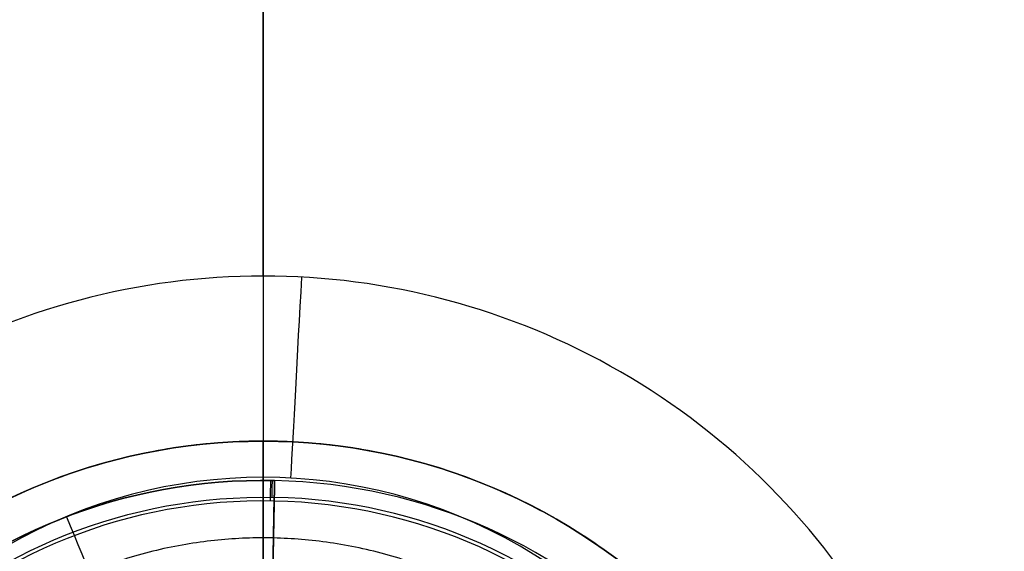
# Model space of a CAD drawing. Header units: centimetres. Extents: x -10.1 to 10.1, y -10.1 to 10.1.
# Tile 216 of 256: x -0.155 to 0.472, y -8.87 to -8.532. Entities that reach past the tile are written whole.
import ezdxf

# ---------------------------------------------------------------- set-up
doc = ezdxf.new("R2010")
doc.units = ezdxf.units.CM
doc.layers.add('Default', color=7, linetype='Continuous', true_color=0x000000)

msp = doc.modelspace()

# ---------------------------------------------------------------- linework, layer by layer
at = {"layer": 'Default'}
for p, q in [((0, -8.69501, -0.7), (0, -1.575, -0.7)), ((0, -5.15, 0.1), (0, -10.05, 0.1)), ((0, -8.8615, -0.45133), (0, -8.8, -0.53333)), ((0, -8.8, -0.02), (0, -8.875, -0.02)), ((0.00727, -8.82508, -0.687), (0.00727, -8.82508, -0.66301)), ((0.00312, -9.02503, -0.50996), (0.00705, -8.83573, -0.64254)), ((0.007, -8.83807, -0.7), (0.0024, -9.05955, -0.7))]:
    msp.add_line(p, q, dxfattribs=at)
at = {"layer": 'Default', "extrusion": (0, 0, -1)}
for centre, radius, start, end in [((0, 0, -0.1), 10.05, 180, 0), ((0, 0, 0.3), 10.05, 180, 0), ((0, -9.175, 0.02), 0.375, 270, 90), ((0, -9.175, 0.02), 0.375, 90, 270), ((0, -9.175, 0.66301), 0.35, 271.19079, 91.19079), ((0, -9.175, 0.64254), 0.33934, 271.19079, 91.19079)]:
    msp.add_arc(centre, radius, start, end, dxfattribs=at)
at = {"layer": 'Default'}
for centre, radius, start, end in [((0, 0, -0.7), 10.05, 180, 0), ((0, -9.175, -0.31), 0.375, 90, 270), ((0, -9.175, -0.31), 0.375, 270, 90), ((0, -9.175, -0.687), 0.35, 88.80921, 268.80921), ((0, -9.175, -0.67501), 0.35, 88.80921, 268.80921), ((0, -9.175, -0.66301), 0.35, 268.80921, 88.80921), ((0, -9.175, -0.687), 0.35, 268.80921, 88.80921), ((0, -9.175, -0.67501), 0.35, 268.80921, 88.80921), ((0, -9.175, -0.64254), 0.33934, 268.80921, 88.80921), ((0, -9.175, -0.7), 0.337, 88.80921, 268.80921), ((0, -9.175, -0.7), 0.337, 88.80921, 268.80921), ((0, -9.175, -0.7), 0.337, 268.80921, 88.80921), ((0, -9.175, -0.7), 0.337, 268.80921, 88.80921)]:
    msp.add_arc(centre, radius, start, end, dxfattribs=at)
at = {"layer": 'Default', "extrusion": (-7.23915e-08, -4.15749e-05, 1)}
msp.add_arc((0, -9.15002, -0.69962), 0.45498, 359.99843, 180.00136, dxfattribs=at)
at = {"layer": 'Default', "extrusion": (0.998543, -0.053958, -4.36498e-06)}
msp.add_arc((-8.68168, -0.53999, 0.49372), 0.15999, 216.87316, 270.00152, dxfattribs=at)
at = {"layer": 'Default', "extrusion": (-1.04973e-07, -4.15751e-05, 1)}
msp.add_arc((0, -9.15002, -0.63562), 0.327, 359.99764, 180.00079, dxfattribs=at)
at = {"layer": 'Default', "extrusion": (0.999906, -0.013745, 0)}
msp.add_arc((-8.83713, -0.687, 0.12611), 0.013, 270, 0, dxfattribs=at)
at = {"layer": 'Default', "extrusion": (0.999872, -0.016019, 0)}
msp.add_arc((-8.84882, -0.66301, 0.14698), 0.025, 0, 55, dxfattribs=at)
at = {"layer": 'Default', "extrusion": (0.999784, -0.020782, 9.99092e-13)}
msp.add_arc((-8.83602, -0.687, 0.19067), 0.013, 270, 360, dxfattribs=at)
at = {"layer": 'Default', "extrusion": (0.999784, -0.020782, -6.46212e-13)}
msp.add_arc((-8.84802, -0.66301, 0.19067), 0.025, 0, 55, dxfattribs=at)
at = {"layer": 'Default'}
for points, degree in [([(0, -8.8, -0.53333), (-0.00815, -8.8, -0.53333), (-0.02446, -8.80053, -0.53338), (-0.04882, -8.80292, -0.53361), (-0.07297, -8.8069, -0.53399), (-0.09681, -8.81244, -0.53452), (-0.12026, -8.81952, -0.53519), (-0.14318, -8.82812, -0.536), (-0.1655, -8.8382, -0.53696), (-0.18713, -8.84972, -0.53805), (-0.20796, -8.86263, -0.53926), (-0.22792, -8.87688, -0.5406), (-0.2469, -8.8924, -0.54205), (-0.26484, -8.90913, -0.54361), (-0.28166, -8.92702, -0.54528), (-0.29727, -8.94596, -0.54703), (-0.31162, -8.9659, -0.54888), (-0.32463, -8.98674, -0.55079), (-0.33626, -9.00839, -0.55278), (-0.34644, -9.03077, -0.55482), (-0.35514, -9.05376, -0.55691), (-0.36232, -9.07729, -0.55904), (-0.36795, -9.10123, -0.56119), (-0.37199, -9.1255, -0.56337), (-0.37362, -9.14182, -0.56483), (-0.37417, -9.15, -0.56555)], 3), ([(0, -8.8, -0.02), (0, -8.8, -0.27667), (0, -8.8, -0.53333)], 2), ([(0.37417, -9.15, -0.56555), (0.37362, -9.14182, -0.56483), (0.37199, -9.12551, -0.56337), (0.36795, -9.10125, -0.56119), (0.36233, -9.07731, -0.55904), (0.35515, -9.05379, -0.55691), (0.34646, -9.03079, -0.55482), (0.33627, -9.00841, -0.55278), (0.32464, -8.98676, -0.55079), (0.31163, -8.96592, -0.54888), (0.29728, -8.94598, -0.54704), (0.28167, -8.92703, -0.54528), (0.26485, -8.90914, -0.54362), (0.2469, -8.8924, -0.54205), (0.22792, -8.87687, -0.5406), (0.20795, -8.86262, -0.53926), (0.18712, -8.84971, -0.53804), (0.16549, -8.83819, -0.53696), (0.14316, -8.82811, -0.536), (0.12023, -8.81952, -0.53519), (0.09679, -8.81243, -0.53452), (0.07295, -8.80689, -0.53399), (0.0488, -8.80292, -0.53361), (0.02445, -8.80053, -0.53338), (0.00815, -8.8, -0.53333), (0, -8.8, -0.53333)], 3), ([(0, -8.92499, -0.50001), (0, -8.891, -0.54534), (0, -8.857, -0.59067), (0, -8.823, -0.636)], 3), ([(0.00727, -8.82508, -0.687), (0.00727, -8.82508, -0.67501), (0.00727, -8.82508, -0.66301)], 2), ([(0.00705, -8.83573, -0.64254), (0.00508, -8.93038, -0.57625), (0.00312, -9.02503, -0.50996)], 2), ([(-0.08602, -8.94237, -0.50001), (-0.09902, -8.911, -0.54534), (-0.11202, -8.87963, -0.59067), (-0.12502, -8.84825, -0.636)], 3), ([(0.289, -9.15, -0.452), (0.289, -9.14603, -0.452), (0.28883, -9.13806, -0.45199), (0.28805, -9.12593, -0.45196), (0.28675, -9.11386, -0.45192), (0.28499, -9.10212, -0.45187), (0.28276, -9.09057, -0.45181), (0.27985, -9.07822, -0.45175), (0.27591, -9.06433, -0.45168), (0.27032, -9.04807, -0.4516), (0.26307, -9.03065, -0.45155), (0.25453, -9.01344, -0.45152), (0.24506, -8.99711, -0.45152), (0.23468, -8.98156, -0.45156), (0.22342, -8.96682, -0.45162), (0.21117, -8.95271, -0.45171), (0.19767, -8.93907, -0.45181), (0.18289, -8.92603, -0.4519), (0.16718, -8.91401, -0.45198), (0.15086, -8.90323, -0.45201), (0.13412, -8.89379, -0.45198), (0.11724, -8.88571, -0.4519), (0.09999, -8.8788, -0.45179), (0.08201, -8.87292, -0.45166), (0.06335, -8.86816, -0.45154), (0.04471, -8.8647, -0.45144), (0.02662, -8.86252, -0.45137), (0.00885, -8.86146, -0.45133), (-0.00878, -8.86145, -0.45133), (-0.02656, -8.86251, -0.45137), (-0.04466, -8.8647, -0.45144), (-0.06331, -8.86815, -0.45154), (-0.08197, -8.87291, -0.45166), (-0.09994, -8.87878, -0.45179), (-0.11719, -8.88569, -0.4519), (-0.13408, -8.89376, -0.45198), (-0.15082, -8.90321, -0.45201), (-0.16715, -8.91399, -0.45198), (-0.18286, -8.92601, -0.4519), (-0.19764, -8.93904, -0.45181), (-0.21114, -8.95268, -0.45171), (-0.2234, -8.96679, -0.45162), (-0.23465, -8.98153, -0.45156), (-0.24505, -8.99708, -0.45152), (-0.25451, -9.01341, -0.45152), (-0.26305, -9.03062, -0.45155), (-0.27031, -9.04805, -0.4516), (-0.2759, -9.0643, -0.45168), (-0.27985, -9.0782, -0.45175), (-0.28276, -9.09055, -0.45181), (-0.28498, -9.10211, -0.45187), (-0.28675, -9.11385, -0.45192), (-0.28805, -9.12592, -0.45196), (-0.28883, -9.13805, -0.45199), (-0.289, -9.14603, -0.452), (-0.289, -9.15, -0.452)], 3), ([(0, -8.92503, -0.50002), (0, -8.90385, -0.48379), (0, -8.88267, -0.46756), (0, -8.8615, -0.45133)], 3)]:
    msp.add_open_spline(points, degree=degree, dxfattribs=at)

doc.saveas('drawing.dxf')
